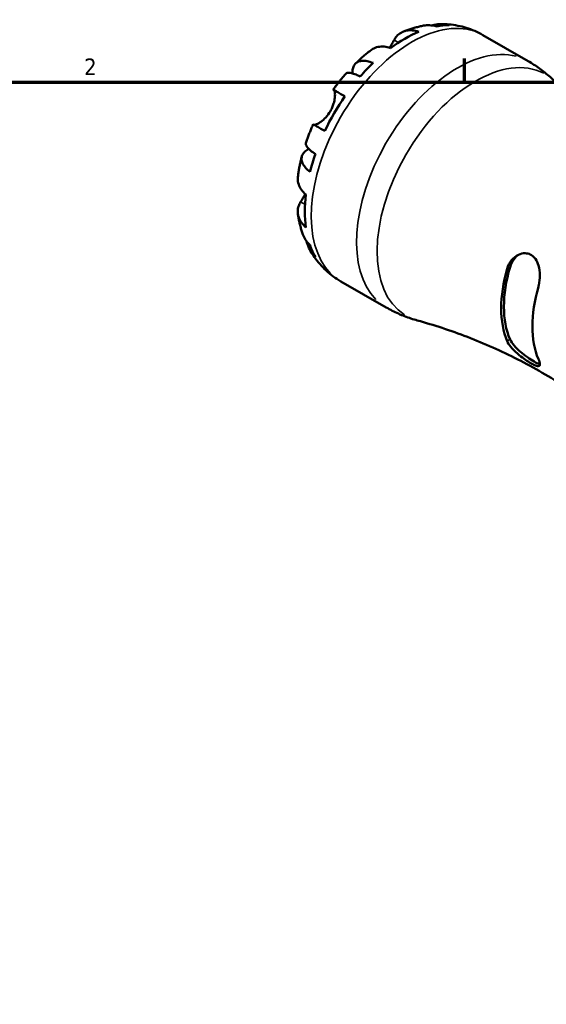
# Model space of a CAD drawing. Header units: inches. Extents: x 0.1 to 37.4, y -3.6 to 21.4.
# Tile 7 of 8: x 27.2 to 30.2, y 15.8 to 21.4. Entities that reach past the tile are written whole.
import ezdxf

# ---------------------------------------------------------------- set-up
doc = ezdxf.new("R2010")
doc.units = ezdxf.units.IN
doc.header["$MEASUREMENT"] = 0
for name, color, linetype, lineweight in [('Border (ANSI)', 7, 'Continuous', 70), ('Visible (ANSI)', 7, 'Continuous', 50), ('Visible Narrow (ANSI)', 7, 'Continuous', 35)]:
    doc.layers.add(name, color=color, linetype=linetype, lineweight=lineweight)
doc.styles.add('Note Text (ANSI)', font='tahoma.ttf')

# ---------------------------------------------------------------- blocks, each defined once
blk = doc.blocks.new('Borders Default Border')
at = {"layer": 'Border (ANSI)'}
blk.add_line((29.75, 21), (29.75, 21.1345), dxfattribs=at)
at = {"layer": 'Border (ANSI)', "flags": 128}
blk.add_lwpolyline([(0.5, 1), (0.5, 21), (33.5, 21), (33.5, 1), (0.5, 1)], dxfattribs=at)
at = {"layer": 'Border (ANSI)', "color": 5, "true_color": 0x0000ff, "insert": (27.5964, 21.04), "char_height": 0.0945, "attachment_point": 7, "style": 'Note Text (ANSI)'}
blk.add_mtext('2', dxfattribs=at)

msp = doc.modelspace()

# ---------------------------------------------------------------- linework, layer by layer
at = {"layer": 'Visible (ANSI)'}
for p, q in [((29.8537, 21.2672), (30.1103, 21.1194)), ((29.0503, 19.872), (29.3069, 19.7242))]:
    msp.add_line(p, q, dxfattribs=at)
for centre, major_axis, start_param, end_param in [((29.4119, 20.5926), (0.3989, 0.6926), 0.321301, 0.46023), ((29.4119, 20.5926), (-0.3989, -0.6926), 3.782776, 4.067338), ((29.4119, 20.5926), (-0.3989, -0.6926), 4.248292, 4.387221), ((29.4119, 20.5926), (-0.3989, -0.6926), 4.568174, 4.852737), ((29.4119, 20.5926), (-0.3989, -0.6926), 5.03369, 5.172619), ((29.4119, 20.5926), (-0.3989, -0.6926), 5.353572, 5.638135), ((29.4119, 20.5926), (-0.3989, -0.6926), 5.819088, 5.958017), ((30.443, 19.9989), (0.3423, 0.5943), 1.980528, 2.727993), ((30.443, 19.9989), (0.3314, 0.5755), 1.967631, 2.74089), ((30.62, 19.8969), (-0.3423, -0.5943), 5.122121, 5.869586)]:
    msp.add_ellipse(centre, major_axis=major_axis, ratio=0.578093, start_param=start_param, end_param=end_param, dxfattribs=at)
for points, knots in [([(29.519, 21.3203), (29.511, 21.3188), (29.503, 21.3172), (29.4873, 21.3136), (29.4795, 21.3116), (29.464, 21.3074), (29.4563, 21.3052), (29.4411, 21.3004), (29.4336, 21.2979), (29.4187, 21.2926), (29.4114, 21.2898), (29.4041, 21.2869)], [5.9565312, 5.9565312, 5.9565312, 5.9565312, 5.9910906, 5.9910906, 6.02565, 6.02565, 6.0602094, 6.0602094, 6.0947689, 6.0947689, 6.1293283, 6.1293283, 6.1293283, 6.1293283]), ([(29.5914, 21.3156), (29.5779, 21.3197), (29.5644, 21.3219), (29.5415, 21.323), (29.5302, 21.3223), (29.519, 21.3203)], [0.1365393, 0.1365393, 0.1365393, 0.1365393, 0.2661837, 0.2661837, 0.3785275, 0.3785275, 0.3785275, 0.3785275]), ([(29.5631, 21.3216), (29.5679, 21.323), (29.5727, 21.3242), (29.5926, 21.3285), (29.6078, 21.3297), (29.6351, 21.3288), (29.6497, 21.3267), (29.6639, 21.3226)], [3.8367845, 3.8367845, 3.8367845, 3.8367845, 3.8797987, 3.8797987, 4.0131825, 4.0131825, 4.1430748, 4.1430748, 4.1430748, 4.1430748]), ([(29.8537, 21.2672), (29.8389, 21.2757), (29.8237, 21.2833), (29.7925, 21.2969), (29.7766, 21.3028), (29.7445, 21.3128), (29.7283, 21.3169), (29.6958, 21.3233), (29.6795, 21.3257), (29.6472, 21.3287), (29.6311, 21.3294), (29.6152, 21.3294)], [5.4997209, 5.4997209, 5.4997209, 5.4997209, 5.5643241, 5.5643241, 5.6289273, 5.6289273, 5.6935305, 5.6935305, 5.7581337, 5.7581337, 5.8227369, 5.8227369, 5.8227369, 5.8227369]), ([(29.3518, 21.2387), (29.3557, 21.2461), (29.3605, 21.2531), (29.3733, 21.2682), (29.3821, 21.2753), (29.3996, 21.2856), (29.41, 21.2897), (29.4324, 21.2943), (29.4444, 21.2947), (29.4668, 21.2925), (29.4793, 21.2899), (29.492, 21.2856)], [3.5719847, 3.5719847, 3.5719847, 3.5719847, 3.6675099, 3.6675099, 3.802093, 3.802093, 3.9354272, 3.9354272, 4.0687613, 4.0687613, 4.1975232, 4.1975232, 4.1975232, 4.1975232]), ([(29.3318, 21.1933), (29.319, 21.1976), (29.3065, 21.2002), (29.2841, 21.2024), (29.2721, 21.202), (29.2497, 21.1974), (29.2393, 21.1933), (29.2274, 21.1863), (29.2242, 21.1842), (29.221, 21.1818)], [0.1365471, 0.1365471, 0.1365471, 0.1365471, 0.2653089, 0.2653089, 0.3986431, 0.3986431, 0.5319773, 0.5319773, 0.5811328, 0.5811328, 0.5811328, 0.5811328]), ([(29.3266, 21.195), (29.328, 21.1972), (29.3293, 21.1995), (29.3337, 21.2067), (29.3365, 21.2115), (29.3416, 21.2204), (29.3439, 21.2244), (29.3481, 21.232), (29.35, 21.2355), (29.3518, 21.2387)], [0.3040425, 0.3040425, 0.3040425, 0.3040425, 0.3253069, 0.3253069, 0.3735601, 0.3735601, 0.4181829, 0.4181829, 0.4615168, 0.4615168, 0.4615168, 0.4615168]), ([(29.221, 21.1818), (29.2149, 21.1771), (29.2088, 21.1723), (29.1968, 21.1626), (29.1908, 21.1577), (29.179, 21.1477), (29.1731, 21.1426), (29.1615, 21.1323), (29.1558, 21.1271), (29.1444, 21.1165), (29.1388, 21.1111), (29.1333, 21.1057)], [0.1607301, 0.1607301, 0.1607301, 0.1607301, 0.1952928, 0.1952928, 0.2298555, 0.2298555, 0.2644182, 0.2644182, 0.2989809, 0.2989809, 0.3335436, 0.3335436, 0.3335436, 0.3335436]), ([(29.1152, 21.05), (29.115, 21.0595), (29.1158, 21.0682), (29.1193, 21.0839), (29.1226, 21.092), (29.1319, 21.1053), (29.138, 21.1105), (29.1511, 21.1175), (29.1594, 21.12), (29.178, 21.1217), (29.1884, 21.1209), (29.2086, 21.1171), (29.2202, 21.1137), (29.2324, 21.1089)], [3.3647364, 3.3647364, 3.3647364, 3.3647364, 3.4798057, 3.4798057, 3.6133636, 3.6133636, 3.7469215, 3.7469215, 3.8801784, 3.8801784, 4.0134353, 4.0134353, 4.1430797, 4.1430797, 4.1430797, 4.1430797]), ([(30.2622, 21.004), (30.2533, 21.0127), (30.2442, 21.0213), (30.2254, 21.038), (30.2157, 21.0462), (30.1958, 21.0621), (30.1857, 21.0699), (30.1649, 21.0849), (30.1542, 21.0922), (30.1326, 21.1062), (30.1215, 21.1129), (30.1103, 21.1194)], [5.3505426, 5.3505426, 5.3505426, 5.3505426, 5.3803783, 5.3803783, 5.4102139, 5.4102139, 5.4400496, 5.4400496, 5.4698852, 5.4698852, 5.4997209, 5.4997209, 5.4997209, 5.4997209]), ([(29.0784, 21.0479), (29.0734, 21.0422), (29.0684, 21.0364), (29.0586, 21.0248), (29.0537, 21.0189), (29.0441, 21.007), (29.0393, 21.001), (29.0299, 20.9889), (29.0253, 20.9828), (29.0161, 20.9705), (29.0116, 20.9643), (29.0071, 20.958)], [0.451233, 0.451233, 0.451233, 0.451233, 0.484919, 0.484919, 0.518605, 0.518605, 0.552291, 0.552291, 0.585977, 0.585977, 0.619663, 0.619663, 0.619663, 0.619663]), ([(29.1599, 21.0324), (29.1484, 21.038), (29.1378, 21.0424), (29.1201, 21.0488), (29.1112, 21.0513), (29.0964, 21.0536), (29.0905, 21.0535), (29.083, 21.0515), (29.0803, 21.0501), (29.0784, 21.0479)], [0.1365393, 0.1365393, 0.1365393, 0.1365393, 0.2661837, 0.2661837, 0.3994406, 0.3994406, 0.5326975, 0.5326975, 0.6303906, 0.6303906, 0.6303906, 0.6303906]), ([(28.9908, 20.8363), (28.9947, 20.843), (28.9981, 20.85), (29.0044, 20.8645), (29.0071, 20.8721), (29.0125, 20.8905), (29.0146, 20.9011), (29.0169, 20.9198), (29.0172, 20.9278), (29.0167, 20.9391), (29.0162, 20.943), (29.0149, 20.9494), (29.014, 20.9517), (29.0123, 20.9546), (29.0116, 20.9554), (29.0108, 20.9558)], [0, 0, 0, 0, 0.0591824, 0.0591824, 0.1224024, 0.1224024, 0.2154494, 0.2154494, 0.3025006, 0.3025006, 0.3633905, 0.3633905, 0.4228373, 0.4228373, 0.4640032, 0.4640032, 0.4640032, 0.4640032]), ([(29.0108, 20.9558), (29.0089, 20.957), (29.0076, 20.9577), (29.0068, 20.9583), (29.008, 20.9576), (29.0131, 20.9547), (29.0173, 20.9523), (29.029, 20.9456), (29.0366, 20.9413), (29.0524, 20.9322), (29.0621, 20.9266), (29.073, 20.9204)], [3.5719944, 3.5719944, 3.5719944, 3.5719944, 3.6675196, 3.6675196, 3.8021026, 3.8021026, 3.9354368, 3.9354368, 4.068771, 4.068771, 4.1975328, 4.1975328, 4.1975328, 4.1975328]), ([(28.8986, 20.759), (28.8992, 20.7589), (28.8998, 20.7588), (28.9024, 20.7587), (28.9049, 20.7591), (28.9109, 20.761), (28.9146, 20.7625), (28.9242, 20.7675), (28.9306, 20.7714), (28.9463, 20.783), (28.9557, 20.7912), (28.9744, 20.8114), (28.9833, 20.8233), (28.9908, 20.8363)], [-0.4463394, -0.4463394, -0.4463394, -0.4463394, -0.4244167, -0.4244167, -0.3649152, -0.3649152, -0.3043467, -0.3043467, -0.2216705, -0.2216705, -0.1141054, -0.1141054, 0, 0, 0, 0]), ([(28.8938, 20.7617), (28.8906, 20.7547), (28.8875, 20.7477), (28.8814, 20.7336), (28.8785, 20.7266), (28.8727, 20.7124), (28.8699, 20.7053), (28.8644, 20.691), (28.8617, 20.6838), (28.8565, 20.6694), (28.854, 20.6622), (28.8516, 20.655)], [0.9511504, 0.9511504, 0.9511504, 0.9511504, 0.9848364, 0.9848364, 1.0185224, 1.0185224, 1.0522084, 1.0522084, 1.0858944, 1.0858944, 1.1195805, 1.1195805, 1.1195805, 1.1195805]), ([(28.9596, 20.7241), (28.9487, 20.7303), (28.9391, 20.7359), (28.9232, 20.745), (28.9157, 20.7493), (28.904, 20.756), (28.8997, 20.7584), (28.8951, 20.761), (28.8938, 20.7617), (28.8938, 20.7617)], [0.1365471, 0.1365471, 0.1365471, 0.1365471, 0.2653089, 0.2653089, 0.3986431, 0.3986431, 0.5319773, 0.5319773, 0.6458393, 0.6458393, 0.6458393, 0.6458393]), ([(28.8516, 20.655), (28.8507, 20.6523), (28.8508, 20.6493), (28.8528, 20.6419), (28.8558, 20.6367), (28.8652, 20.6252), (28.8718, 20.6188), (28.8863, 20.6067), (28.8954, 20.5998), (28.906, 20.5927)], [3.6488016, 3.6488016, 3.6488016, 3.6488016, 3.7469215, 3.7469215, 3.8801784, 3.8801784, 4.0134353, 4.0134353, 4.1430797, 4.1430797, 4.1430797, 4.1430797]), ([(28.8289, 20.5787), (28.827, 20.5711), (28.8252, 20.5636), (28.8217, 20.5484), (28.82, 20.5409), (28.8169, 20.5257), (28.8154, 20.5181), (28.8126, 20.5029), (28.8113, 20.4952), (28.809, 20.4799), (28.8079, 20.4723), (28.8069, 20.4646)], [1.237229, 1.237229, 1.237229, 1.237229, 1.2717827, 1.2717827, 1.3063364, 1.3063364, 1.3408901, 1.3408901, 1.3754438, 1.3754438, 1.4099975, 1.4099975, 1.4099975, 1.4099975]), ([(28.876, 20.4916), (28.8657, 20.4997), (28.8569, 20.508), (28.8434, 20.5235), (28.8375, 20.5321), (28.8297, 20.5491), (28.8277, 20.5574), (28.8272, 20.5722), (28.8286, 20.58), (28.8354, 20.5946), (28.8408, 20.6015), (28.8527, 20.6124), (28.86, 20.6175), (28.8687, 20.6221)], [0.1365442, 0.1365442, 0.1365442, 0.1365442, 0.2664365, 0.2664365, 0.3998203, 0.3998203, 0.5332041, 0.5332041, 0.6666357, 0.6666357, 0.8000674, 0.8000674, 0.918047, 0.918047, 0.918047, 0.918047]), ([(28.8069, 20.4646), (28.8064, 20.4607), (28.8061, 20.4567), (28.806, 20.4429), (28.8077, 20.4319), (28.815, 20.4103), (28.8207, 20.3997), (28.8338, 20.3814), (28.8423, 20.372), (28.8524, 20.3631)], [3.7519712, 3.7519712, 3.7519712, 3.7519712, 3.802093, 3.802093, 3.9354272, 3.9354272, 4.0687613, 4.0687613, 4.1975232, 4.1975232, 4.1975232, 4.1975232]), ([(28.8226, 20.3222), (28.8244, 20.3251), (28.8263, 20.3283), (28.8313, 20.3365), (28.8344, 20.3418), (28.8409, 20.3532), (28.8444, 20.3594), (28.8481, 20.3662), (28.8482, 20.3665), (28.8484, 20.3668)], [-0.464383, -0.464383, -0.464383, -0.464383, -0.4230537, -0.4230537, -0.3646858, -0.3646858, -0.3046411, -0.3046411, -0.3020858, -0.3020858, -0.3020858, -0.3020858]), ([(28.8524, 20.1778), (28.8423, 20.1867), (28.8338, 20.1961), (28.8207, 20.2144), (28.815, 20.225), (28.8077, 20.2465), (28.806, 20.2576), (28.8061, 20.2778), (28.808, 20.2889), (28.8145, 20.3075), (28.8182, 20.3151), (28.8226, 20.3222)], [0.1365471, 0.1365471, 0.1365471, 0.1365471, 0.2653089, 0.2653089, 0.3986431, 0.3986431, 0.5319773, 0.5319773, 0.6665604, 0.6665604, 0.7620856, 0.7620856, 0.7620856, 0.7620856]), ([(28.8071, 20.2535), (28.8082, 20.2457), (28.8095, 20.2379), (28.8123, 20.2224), (28.8139, 20.2146), (28.8173, 20.1991), (28.8192, 20.1914), (28.8232, 20.1759), (28.8254, 20.1681), (28.8302, 20.1527), (28.8327, 20.145), (28.8354, 20.1373)], [1.7247499, 1.7247499, 1.7247499, 1.7247499, 1.7593001, 1.7593001, 1.7938503, 1.7938503, 1.8284005, 1.8284005, 1.8629507, 1.8629507, 1.897501, 1.897501, 1.897501, 1.897501]), ([(28.8354, 20.1373), (28.8393, 20.1264), (28.8444, 20.1161), (28.857, 20.0967), (28.8657, 20.0861), (28.876, 20.0765)], [3.898793, 3.898793, 3.898793, 3.898793, 4.0134353, 4.0134353, 4.1430797, 4.1430797, 4.1430797, 4.1430797]), ([(28.906, 20.01), (28.8954, 20.0202), (28.8863, 20.0317), (28.8718, 20.0548), (28.8652, 20.0686), (28.8588, 20.0882), (28.8574, 20.0933), (28.8562, 20.0985)], [0.1365393, 0.1365393, 0.1365393, 0.1365393, 0.2661837, 0.2661837, 0.3994406, 0.3994406, 0.4456749, 0.4456749, 0.4456749, 0.4456749]), ([(28.8753, 20.0495), (28.8833, 20.0356), (28.892, 20.0218), (28.9109, 19.995), (28.9212, 19.9819), (28.9432, 19.9566), (28.955, 19.9445), (28.9799, 19.9214), (28.9932, 19.9104), (29.0208, 19.89), (29.0353, 19.8806), (29.0503, 19.872)], [2.0311979, 2.0311979, 2.0311979, 2.0311979, 2.096584, 2.096584, 2.16197, 2.16197, 2.2273561, 2.2273561, 2.2927421, 2.2927421, 2.3581282, 2.3581282, 2.3581282, 2.3581282]), ([(29.9915, 19.9436), (29.9928, 19.9485), (29.9945, 19.9532), (30.0031, 19.9745), (30.0131, 19.9893), (30.0371, 20.0129), (30.0512, 20.0219), (30.0778, 20.0308), (30.09, 20.0322), (30.1115, 20.0294), (30.1207, 20.0261), (30.1378, 20.0155), (30.1453, 20.0082), (30.1595, 19.9886), (30.1653, 19.9757), (30.1745, 19.9443), (30.1769, 19.9252), (30.1771, 19.8872), (30.175, 19.8683), (30.1701, 19.8476), (30.1694, 19.8446), (30.1685, 19.8417)], [-1.170375, -1.170375, -1.170375, -1.170375, -1.129768, -1.129768, -0.982232, -0.982232, -0.836877, -0.836877, -0.722897, -0.722897, -0.629903, -0.629903, -0.535034, -0.535034, -0.419001, -0.419001, -0.272838, -0.272838, -0.129394, -0.129394, -0.104643, -0.104643, -0.104643, -0.104643]), ([(30.0081, 19.9532), (30.0128, 19.9693), (30.0207, 19.9852), (30.0387, 20.0082), (30.0475, 20.0166), (30.0568, 20.0232)], [-0.5108261, -0.5108261, -0.5108261, -0.5108261, -0.3759099, -0.3759099, -0.2777331, -0.2777331, -0.2777331, -0.2777331]), ([(29.3069, 19.7242), (29.3181, 19.7177), (29.3295, 19.7116), (29.3524, 19.6999), (29.3641, 19.6943), (29.3875, 19.6839), (29.3993, 19.679), (29.4231, 19.6698), (29.435, 19.6655), (29.4589, 19.6577), (29.4709, 19.654), (29.4829, 19.6508)], [2.3581282, 2.3581282, 2.3581282, 2.3581282, 2.3879638, 2.3879638, 2.4177995, 2.4177995, 2.4476351, 2.4476351, 2.4774708, 2.4774708, 2.5073064, 2.5073064, 2.5073064, 2.5073064]), ([(30.8008, 18.8918), (30.7318, 18.9597), (30.657, 19.0264), (30.4976, 19.1544), (30.413, 19.2156), (30.2366, 19.3297), (30.1448, 19.3825), (29.9576, 19.4778), (29.8622, 19.5203), (29.6715, 19.5939), (29.5762, 19.6251), (29.4829, 19.6508)], [2.20895, 2.20895, 2.20895, 2.20895, 2.2686213, 2.2686213, 2.3282926, 2.3282926, 2.3879638, 2.3879638, 2.4476351, 2.4476351, 2.5073064, 2.5073064, 2.5073064, 2.5073064]), ([(30.1685, 19.4322), (30.1699, 19.429), (30.1711, 19.4259), (30.176, 19.4124), (30.1776, 19.4042), (30.1761, 19.3936), (30.1731, 19.3909), (30.1626, 19.3914), (30.1563, 19.3933), (30.1414, 19.4), (30.1337, 19.4041), (30.116, 19.4144), (30.1064, 19.4205), (30.0843, 19.4355), (30.0719, 19.4446), (30.0455, 19.4661), (30.0318, 19.4787), (30.0092, 19.5038), (30.0002, 19.5163), (29.9932, 19.5302), (29.9923, 19.5322), (29.9915, 19.5342)], [-1.170375, -1.170375, -1.170375, -1.170375, -1.129768, -1.129768, -0.982232, -0.982232, -0.836877, -0.836877, -0.722897, -0.722897, -0.629903, -0.629903, -0.535034, -0.535034, -0.419001, -0.419001, -0.272838, -0.272838, -0.129394, -0.129394, -0.104643, -0.104643, -0.104643, -0.104643]), ([(30.177, 19.4024), (30.1759, 19.4028), (30.1746, 19.4032), (30.1656, 19.4064), (30.1554, 19.4114), (30.1331, 19.4243), (30.1198, 19.4327), (30.0928, 19.4517), (30.0792, 19.4622), (30.0543, 19.4836), (30.0415, 19.4961), (30.0207, 19.5208), (30.0128, 19.5331), (30.0081, 19.5437)], [0.8611601, 0.8611601, 0.8611601, 0.8611601, 0.8814283, 0.8814283, 1.0019251, 1.0019251, 1.122422, 1.122422, 1.2429188, 1.2429188, 1.377835, 1.377835, 1.5127512, 1.5127512, 1.5127512, 1.5127512])]:
    msp.add_open_spline(points, degree=3, knots=knots, dxfattribs=at)
at = {"layer": 'Visible Narrow (ANSI)'}
for p, q in [((29.353, 21.238), (29.3753, 21.2252)), ((29.0139, 20.954), (29.0697, 20.9219)), ((28.8239, 20.3215), (28.8465, 20.3084)), ((30.0072, 19.9527), (29.9923, 19.9441)), ((30.0072, 19.5433), (29.9923, 19.5347))]:
    msp.add_line(p, q, dxfattribs=at)
for centre, major_axis, start_param, end_param in [((29.452, 20.5696), (0.4017, 0.6976), 0.15708, 2.984513), ((29.7086, 20.4218), (0.4017, 0.6976), 0.15708, 2.984513), ((29.8137, 20.3612), (-0.394, -0.6842), 3.164412, 6.260366)]:
    msp.add_ellipse(centre, major_axis=major_axis, ratio=0.578093, start_param=start_param, end_param=end_param, dxfattribs=at)

# ---------------------------------------------------------------- block references
msp.add_blockref('Borders Default Border', (0, 0))

doc.saveas('drawing.dxf')
